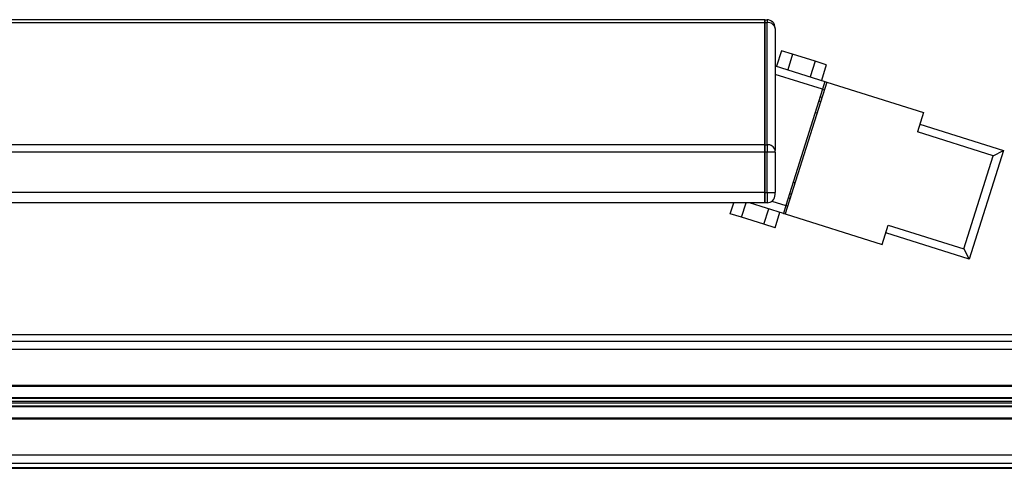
# Model space of a CAD drawing. Header units: millimetres. Extents: x 0 to 420, y 0 to 297.
# Tile 13 of 63: x 151 to 165, y 110 to 116. Entities that reach past the tile are written whole.
import ezdxf

# ---------------------------------------------------------------- set-up
doc = ezdxf.new("R2010")
doc.units = ezdxf.units.MM

msp = doc.modelspace()

# ---------------------------------------------------------------- linework, layer by layer
at = {"color": 7, "linetype": 'Continuous', "lineweight": 25}
for p, q in [((161.4084, 115.85788), (125.61174, 115.85788)), ((161.4084, 115.85788), (161.43594, 115.85788)), ((161.4084, 115.81756), (161.4084, 115.85788)), ((161.4084, 115.85788), (161.4084, 115.81756)), ((161.43594, 115.85788), (161.43594, 115.81756)), ((161.4084, 115.81756), (125.61174, 115.81756)), ((161.43594, 115.81756), (161.4084, 115.81756)), ((161.4084, 114.16344), (161.4084, 115.81756)), ((161.4084, 115.81756), (161.4084, 114.16344)), ((161.43594, 114.16344), (161.43594, 115.81756)), ((161.54608, 115.73967), (161.54608, 115.74774)), ((161.54608, 115.73967), (161.54608, 114.08556)), ((161.63148, 115.43769), (161.56545, 115.22753)), ((161.78315, 115.39004), (161.63148, 115.43769)), ((161.78315, 115.39004), (161.71712, 115.17988)), ((162.08649, 115.29474), (161.78315, 115.39004)), ((162.08649, 115.29474), (162.02046, 115.08458)), ((162.23816, 115.24709), (162.08649, 115.29474)), ((161.54608, 115.23362), (162.21885, 115.02225)), ((162.23816, 115.24709), (162.17213, 115.03693)), ((162.18583, 114.91717), (161.54608, 115.11817)), ((162.24512, 115.014), (161.68389, 113.22765)), ((162.18583, 114.91717), (161.69064, 113.34098)), ((162.21885, 115.02225), (162.18583, 114.91717)), ((162.18583, 114.91717), (162.2121, 114.90892)), ((162.21885, 115.02225), (162.24512, 115.014)), ((162.24512, 115.014), (163.55861, 114.60134)), ((162.17909, 114.80384), (162.15282, 114.81209)), ((162.13631, 114.75955), (162.16258, 114.7513)), ((162.11306, 114.59368), (162.08679, 114.60194)), ((163.55861, 114.60134), (163.47608, 114.33864)), ((163.50909, 114.44372), (164.6387, 114.08883)), ((164.50061, 114.01676), (163.47608, 114.33864)), ((161.4084, 114.16344), (125.61174, 114.16344)), ((161.4084, 114.16344), (161.43594, 114.16344)), ((161.4084, 114.06609), (161.4084, 114.16344)), ((161.4084, 114.16344), (161.4084, 114.06609)), ((161.43594, 114.16344), (161.43594, 114.06609)), ((161.4084, 114.06609), (125.61174, 114.06609)), ((161.43594, 114.06609), (161.4084, 114.06609)), ((161.4084, 113.51733), (161.4084, 114.06609)), ((161.4084, 114.06609), (161.4084, 113.51733)), ((161.54608, 114.06609), (161.43594, 114.06609)), ((161.43594, 113.51733), (161.43594, 114.06609)), ((161.54608, 114.06609), (161.54608, 114.08556)), ((161.54608, 114.06609), (161.54608, 113.51733)), ((164.10445, 112.7558), (164.50061, 114.01676)), ((164.6387, 114.08883), (164.17652, 112.61771)), ((164.50061, 114.01676), (164.6387, 114.08883)), ((161.78968, 113.65622), (161.81595, 113.64796)), ((161.4084, 113.51733), (125.61174, 113.51733)), ((161.4084, 113.51733), (161.43594, 113.51733)), ((161.4084, 113.37965), (161.4084, 113.51733)), ((161.4084, 113.51733), (161.4084, 113.37965)), ((161.43594, 113.51733), (161.43594, 113.37965)), ((161.43594, 113.51733), (161.54608, 113.51733)), ((161.54608, 113.48979), (161.54608, 113.51733)), ((161.72365, 113.44606), (161.74992, 113.43781)), ((161.76643, 113.49035), (161.74016, 113.4986)), ((161.4084, 113.37965), (146.92452, 113.37965)), ((160.93821, 113.23102), (160.9849, 113.37965)), ((161.08988, 113.18337), (161.15154, 113.37965)), ((161.65762, 113.2359), (161.20007, 113.37965)), ((161.39321, 113.08807), (161.45924, 113.29823)), ((161.43594, 113.37965), (161.4084, 113.37965)), ((161.50065, 113.40067), (161.69064, 113.34098)), ((161.69064, 113.34098), (161.65762, 113.2359)), ((161.71691, 113.33273), (161.69064, 113.34098)), ((161.08988, 113.18337), (160.93821, 113.23102)), ((161.39321, 113.08807), (161.08988, 113.18337)), ((161.54488, 113.04042), (161.61091, 113.25058)), ((161.65762, 113.2359), (161.68389, 113.22765)), ((161.68389, 113.22765), (162.99739, 112.81498)), ((161.54488, 113.04042), (161.39321, 113.08807)), ((162.99739, 112.81498), (163.07992, 113.07768)), ((163.07992, 113.07768), (164.10445, 112.7558)), ((164.17652, 112.61771), (163.04691, 112.9726)), ((164.10445, 112.7558), (164.17652, 112.61771)), ((174.83911, 111.59317), (100.90935, 111.59317)), ((99.39583, 111.50721), (181.17326, 111.50721)), ((99.47371, 111.39707), (181.25114, 111.39707)), ((99.41815, 110.89591), (180.65533, 110.89591)), ((99.47371, 110.90968), (181.25114, 110.90968)), ((99.4191, 110.7419), (180.65533, 110.7419)), ((99.41916, 110.73217), (180.65249, 110.73217)), ((99.41942, 110.69086), (180.62331, 110.69086)), ((99.41954, 110.6714), (180.62331, 110.6714)), ((99.41979, 110.63009), (180.65249, 110.63009)), ((99.41985, 110.62036), (180.65533, 110.62036)), ((99.4208, 110.46635), (180.65533, 110.46635)), ((99.47371, 110.45258), (181.25114, 110.45258)), ((99.47371, 109.9652), (181.25114, 109.9652)), ((99.42458, 109.85506), (181.17326, 109.85506)), ((97.96408, 109.78386), (179.7415, 109.78386)), ((98.24322, 109.7933), (180.02065, 109.7933))]:
    msp.add_line(p, q, dxfattribs=at)
for centre, radius, start, end in [((161.43594, 115.74774), 0.11014, 0, 90), ((161.44971, 115.7202), 0.09832, 11.421754, 98.049467), ((161.44971, 114.06609), 0.09832, 11.421754, 98.049467), ((161.43594, 113.48979), 0.11014, 270, 0)]:
    msp.add_arc(centre, radius, start, end, dxfattribs=at)

doc.saveas('drawing.dxf')
